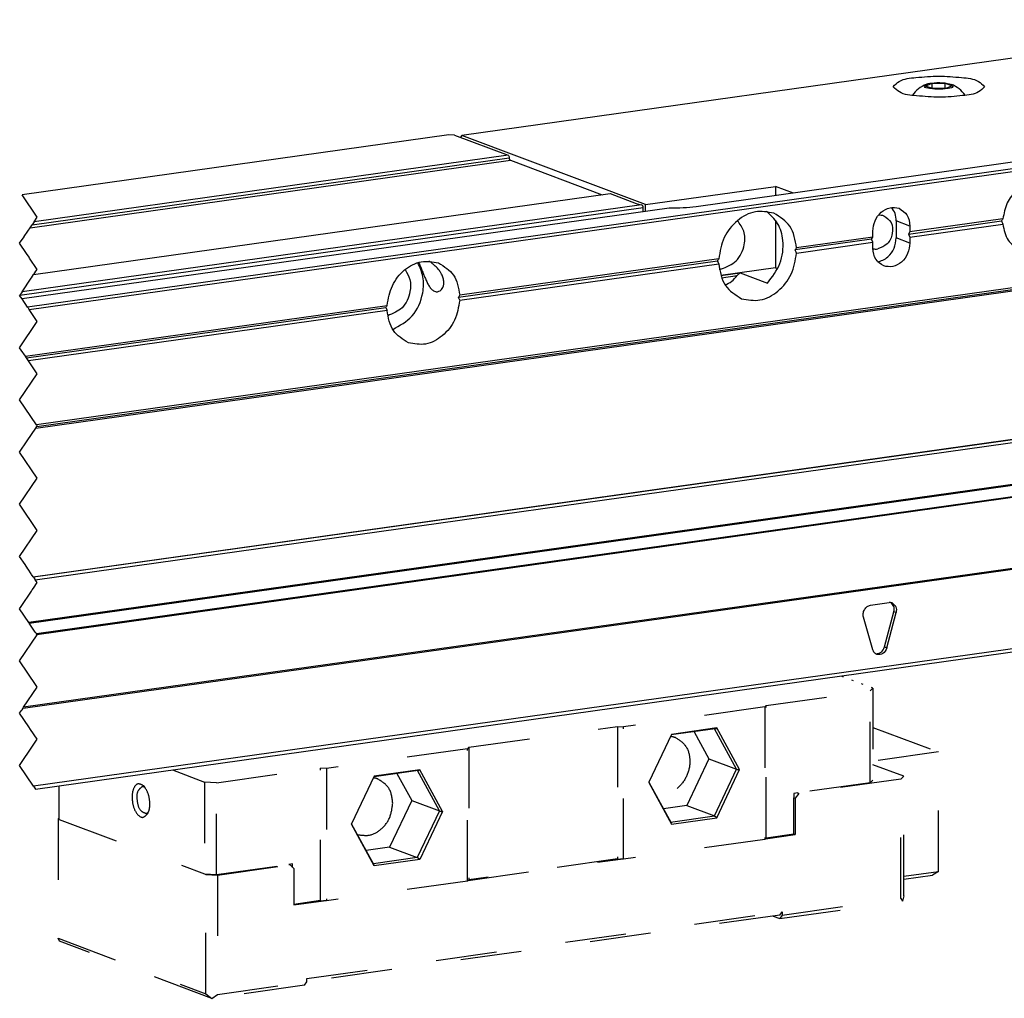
# Model space of a CAD drawing. Header units: millimetres. Extents: x -235 to 2016, y -109 to 485.
# Tile 24 of 54: x 491 to 547, y 83 to 139. Entities that reach past the tile are written whole.
import ezdxf

# ---------------------------------------------------------------- set-up
doc = ezdxf.new("R2010")
doc.units = ezdxf.units.MM
for name, pattern in [('DASHED', [15, 7, -8]), ('DOT_CENTER', [14, 12, -1, 0, -1]), ('DOTTED', [1, 0, -1])]:
    doc.linetypes.add(name, pattern=pattern)

# ---------------------------------------------------------------- blocks, each defined once
blk = doc.blocks.new('CABEZA_1__2', base_point=(985.6, 165.6))
at = {"color": 2, "linetype": 'DOTTED'}
blk.add_line((1079.21, 201.24), (1075.52, 202.63), dxfattribs=at)
at = {"color": 2, "linetype": 'DASHED'}
for p, q in [((1066.93, 199.25), (1078.88, 200.93)), ((1078.88, 200.93), (1079.21, 201.24)), ((1078.88, 190.37), (1078.88, 200.93)), ((1079.21, 201.24), (1079.21, 190.69)), ((1066.77, 199.09), (1050.56, 196.81)), ((1066.93, 199.25), (1066.77, 199.09)), ((1066.77, 199.09), (1066.77, 183.86)), ((1066.93, 184.02), (1066.93, 199.25)), ((1032.8, 194.45), (1049.87, 196.85)), ((1049.87, 196.85), (1049.87, 181.62)), ((1049.87, 196.85), (1050.56, 196.81)), ((1050.56, 181.58), (1050.56, 196.81)), ((1056.05, 195.93), (1053.45, 190.46)), ((1061.08, 196.58), (1056.02, 195.87)), ((1061.27, 196.67), (1056.05, 195.93)), ((1058.65, 196.24), (1060.35, 193.13)), ((1063.53, 191.93), (1061, 196.57)), ((1063.89, 191.88), (1061.27, 196.67)), ((1079.21, 196.74), (1086.73, 193.92)), ((1032.64, 194.29), (1016.43, 192.02)), ((1032.8, 194.45), (1032.64, 194.29)), ((1032.64, 179.07), (1032.64, 194.29)), ((1032.8, 194.45), (1032.8, 179.22)), ((1086.73, 193.92), (1079.21, 192.86)), ((1086.73, 180.19), (1086.73, 193.92)), ((1060.35, 193.13), (1057.81, 187.76)), ((1060.35, 193.13), (1063.53, 191.93)), ((1082.75, 191.12), (1079.21, 192.45)), ((998.73, 191.84), (1002.42, 190.45)), ((1003.79, 190.38), (1015.74, 192.05)), ((1016.43, 192.02), (1015.74, 192.05)), ((1015.74, 176.83), (1015.74, 192.05)), ((1016.43, 192.02), (1016.43, 176.79)), ((1026.96, 191.78), (1021.89, 191.07)), ((1027.14, 191.87), (1021.92, 191.14)), ((1024.52, 191.44), (1026.22, 188.33)), ((1029.4, 187.14), (1026.87, 191.77)), ((1029.76, 187.08), (1027.14, 191.87)), ((1060.99, 186.56), (1063.53, 191.93)), ((1061.27, 186.35), (1063.89, 191.88)), ((1002.42, 190.45), (1002.42, 179.9)), ((1003.79, 190.38), (1002.42, 190.45)), ((1003.79, 179.82), (1003.79, 190.38)), ((1021.92, 191.14), (1019.32, 185.66)), ((1053.45, 190.46), (1053.44, 190.41)), ((1053.44, 190.41), (1056.05, 185.61)), ((1053.45, 190.46), (1056.01, 185.77)), ((1078.88, 190.37), (1070.56, 189.2)), ((1082.42, 190.8), (1070.69, 189.15)), ((1078.88, 190.37), (1079.21, 190.69)), ((1082.42, 190.8), (1082.75, 191.12)), ((1082.42, 177.08), (1082.42, 190.8)), ((1082.75, 177.39), (1082.75, 191.12)), ((985.73, 186.17), (985.73, 190.01)), ((1070.56, 189.2), (1070.13, 189.14)), ((1070.13, 189.14), (1070.13, 188.65)), ((1070.69, 189.15), (1070.26, 188.61)), ((1070.56, 189.2), (1070.69, 189.15)), ((1026.22, 188.33), (1023.68, 182.96)), ((1026.22, 188.33), (1029.4, 187.14)), ((1070.13, 184.47), (1070.13, 188.65)), ((1070.13, 188.65), (1070.26, 188.61)), ((1070.26, 188.61), (1070.26, 184.42)), ((1029.4, 187.14), (1026.86, 181.77)), ((1029.76, 187.08), (1027.14, 181.55)), ((1057.81, 187.76), (1055.13, 187.38)), ((1057.81, 187.76), (1060.99, 186.56)), ((985.73, 186.35), (985.6, 186.22)), ((985.6, 186.22), (985.6, 172.5)), ((985.6, 186.22), (985.73, 186.17)), ((985.73, 186.17), (1002.42, 179.9)), ((1019.32, 185.66), (1019.31, 185.61)), ((1021.92, 180.82), (1019.31, 185.61)), ((1021.88, 180.97), (1019.32, 185.66)), ((1055.96, 185.86), (1060.99, 186.56)), ((1056.05, 185.61), (1061.27, 186.35)), ((1066.85, 183.94), (1070.26, 184.42)), ((1070.13, 184.47), (1066.93, 184.02)), ((1070.26, 184.42), (1070.13, 184.47)), ((1066.77, 183.86), (1050.56, 181.58)), ((1066.85, 183.94), (1066.77, 183.86)), ((1066.85, 183.94), (1066.93, 184.02)), ((1023.68, 182.96), (1021, 182.59)), ((1023.68, 182.96), (1026.86, 181.77)), ((1003.79, 179.82), (1012.11, 180.99)), ((1012.54, 181.05), (1012.11, 180.99)), ((1012.11, 180.99), (1012.24, 180.94)), ((1012.54, 180.64), (1012.54, 181.05)), ((1026.86, 181.77), (1021.83, 181.06)), ((1027.14, 181.55), (1021.92, 180.82)), ((1032.72, 179.15), (1050.21, 181.6)), ((1049.87, 181.62), (1032.8, 179.22)), ((1049.87, 181.62), (1050.21, 181.6)), ((1050.56, 181.58), (1050.21, 181.6)), ((1002.42, 179.9), (1003.79, 179.82)), ((1002.42, 179.9), (1002.55, 179.85)), ((1002.55, 166.12), (1002.55, 179.85)), ((1002.55, 179.85), (1003.92, 179.77)), ((1003.92, 179.77), (1012.24, 180.94)), ((1012.67, 180.51), (1012.24, 180.94)), ((1012.67, 180.51), (1012.67, 176.33)), ((1082.75, 179.64), (1086.73, 180.19)), ((1086.73, 180.19), (1086.04, 179.75)), ((1003.92, 179.77), (1003.92, 166.05)), ((1032.64, 179.07), (1016.43, 176.79)), ((1032.72, 179.15), (1032.64, 179.07)), ((1032.72, 179.15), (1032.8, 179.22)), ((1082.75, 179.28), (1086.04, 179.75)), ((1015.74, 176.83), (1012.67, 176.39)), ((1012.67, 176.33), (1016.08, 176.81)), ((1015.74, 176.83), (1016.08, 176.81)), ((1016.43, 176.79), (1016.08, 176.81)), ((1068.51, 174.77), (1082.59, 176.75)), ((1068.77, 175.16), (1082.42, 177.08)), ((1082.42, 177.08), (1082.59, 176.75)), ((1082.75, 177.39), (1082.59, 176.75)), ((1014.16, 167.88), (1068.77, 175.55)), ((1068.51, 175.16), (1068.77, 175.55)), ((1068.77, 175.55), (1068.77, 175.16)), ((1068.51, 175.16), (1014.16, 167.52)), ((1067.75, 175.05), (1068.51, 174.77)), ((1068.77, 175.16), (1068.51, 174.77)), ((985.6, 172.5), (1002.55, 166.12)), ((985.76, 172.17), (985.6, 172.5)), ((1003.24, 165.6), (985.76, 172.17)), ((1003.92, 166.05), (1014.16, 167.49)), ((1013.9, 167.1), (1014.16, 167.49)), ((1014.16, 167.49), (1014.16, 167.88)), ((1013.9, 167.1), (1003.24, 165.6)), ((1002.55, 166.12), (1003.24, 165.6)), ((1003.24, 165.6), (1003.92, 166.05))]:
    blk.add_line(p, q, dxfattribs=at)
for centre, radius, start, end in [((1061.01, 196.98), 0.412, 280.5282, 310.0126), ((1026.88, 192.19), 0.412, 280.5282, 310.0126), ((1055.68, 185.6), 0.37, 2.3911, 26.8973), ((1021.55, 180.8), 0.37, 2.3911, 26.8973)]:
    blk.add_arc(centre, radius, start, end, dxfattribs=at)
for points, knots in [([(1055.96, 195.73), (1056.04, 195.71), (1056.22, 195.68), (1056.38, 195.63), (1056.47, 195.6)], [0, 0, 0, 0, 0.2631897, 0.5272352, 0.5272352, 0.5272352, 0.5272352]), ([(1056.47, 195.6), (1056.9, 195.33), (1057.8, 194.77), (1058.29, 193.1), (1058.03, 191.38), (1057.1, 189.92), (1055.66, 189), (1054.62, 189.14), (1054.13, 189.21)], [0, 0, 0, 0, 1.483295, 3.100871, 4.842432, 6.583992, 8.172213, 9.627912, 9.627912, 9.627912, 9.627912]), ([(1063.53, 191.93), (1063.58, 191.92), (1063.69, 191.89), (1063.82, 191.88), (1063.89, 191.88)], [0, 0, 0, 0, 0.1549403, 0.3645464, 0.3645464, 0.3645464, 0.3645464]), ([(995.48, 189.98), (995.22, 190.13), (994.66, 190.47), (994.04, 189.34), (994.1, 188.19), (994.35, 187.07), (995.27, 186.15), (995.71, 186.63), (995.91, 186.86)], [0, 0, 0, 0, 0.77592, 1.671477, 3.00164, 4.331803, 5.22736, 6.00328, 6.00328, 6.00328, 6.00328]), ([(1022.34, 190.8), (1022.25, 190.83), (1022.09, 190.89), (1021.91, 190.92), (1021.82, 190.93)], [0, 0, 0, 0, 0.2675836, 0.5334554, 0.5334554, 0.5334554, 0.5334554]), ([(1024.04, 188.03), (1023.97, 188.65), (1023.82, 189.85), (1022.82, 190.5), (1022.34, 190.8)], [0, 0, 0, 0, 1.789135, 3.412567, 3.412567, 3.412567, 3.412567]), ([(995.24, 189.92), (995.05, 189.75), (994.57, 189.34), (994.66, 188.27), (994.86, 187.22), (995.45, 186.95), (995.68, 186.85)], [0, 0, 0, 0, 0.718097, 1.837886, 2.957676, 3.675773, 3.675773, 3.675773, 3.675773]), ([(995.61, 189.8), (995.55, 189.84), (995.44, 189.92), (995.31, 189.92), (995.24, 189.92)], [0, 0, 0, 0, 0.2091486, 0.3945931, 0.3945931, 0.3945931, 0.3945931]), ([(996.14, 187.95), (996.11, 188.35), (996.06, 189.08), (995.66, 189.69), (995.48, 189.98)], [0, 0, 0, 0, 1.162214, 2.160109, 2.160109, 2.160109, 2.160109]), ([(995.91, 186.86), (995.98, 187.02), (996.12, 187.37), (996.13, 187.75), (996.14, 187.95)], [0, 0, 0, 0, 0.519889, 1.125837, 1.125837, 1.125837, 1.125837]), ([(1020, 184.42), (1020.47, 184.35), (1021.45, 184.2), (1022.83, 185.02), (1023.83, 186.35), (1023.97, 187.47), (1024.04, 188.03)], [0, 0, 0, 0, 1.385505, 2.888888, 4.541478, 6.212588, 6.212588, 6.212588, 6.212588]), ([(995.68, 186.85), (995.74, 186.86), (995.87, 186.9), (995.95, 187), (996, 187.06)], [0, 0, 0, 0, 0.1853917, 0.3944685, 0.3944685, 0.3944685, 0.3944685]), ([(1029.4, 187.14), (1029.45, 187.12), (1029.57, 187.09), (1029.69, 187.08), (1029.76, 187.08)], [0, 0, 0, 0, 0.1549403, 0.3645464, 0.3645464, 0.3645464, 0.3645464]), ([(1060.99, 186.56), (1061.03, 186.54), (1061.14, 186.48), (1061.23, 186.4), (1061.27, 186.35)], [0, 0, 0, 0, 0.1524098, 0.3588668, 0.3588668, 0.3588668, 0.3588668]), ([(1027.14, 181.55), (1027.1, 181.6), (1027.01, 181.69), (1026.91, 181.74), (1026.86, 181.77)], [0, 0, 0, 0, 0.206457, 0.3588668, 0.3588668, 0.3588668, 0.3588668])]:
    blk.add_open_spline(points, degree=3, knots=knots, dxfattribs=at)
blk = doc.blocks.new('Li-8_PERFIL__5', base_point=(671.95, 86.24))
at = {"color": 7, "linetype": 'Continuous'}
for p, q in [((1126.67, 278.06), (1031.96, 264.75)), ((1171.2, 271.61), (982.07, 245.03)), ((982.26, 244.75), (1171.33, 271.32)), ((1085.24, 270.44), (1085.97, 270.75)), ((1086.04, 270.14), (1085.24, 270.44)), ((1085.97, 270.75), (1087.5, 270.76)), ((1085.97, 270.75), (1085.97, 270.17)), ((1087.5, 270.15), (1087.5, 270.76)), ((1087.5, 270.76), (1088.3, 270.46)), ((1088.3, 270.46), (1087.57, 270.15)), ((1087.57, 270.15), (1086.04, 270.14)), ((1147.2, 268.98), (1058.89, 256.57)), ((1030.5, 264.84), (981.46, 257.95)), ((1031.14, 264.8), (1030.5, 264.84)), ((1031.14, 264.8), (1037.29, 262.49)), ((1031.96, 264.75), (1031.83, 264.55)), ((1053.09, 256.81), (1031.96, 264.75)), ((1037.29, 262.49), (982.84, 254.84)), ((982.38, 254.16), (1037.55, 261.91)), ((982.61, 254.5), (1037.42, 262.2)), ((1037.55, 261.91), (1048.08, 257.95)), ((982.79, 248.77), (1049.02, 258.08)), ((1171.33, 257.94), (983.1, 231.49)), ((1049.02, 258.08), (1052.02, 256.95)), ((1053.09, 256.81), (1068.02, 258.91)), ((1068.02, 258.91), (1068.02, 257.85)), ((1070.06, 258.14), (1068.02, 258.91)), ((1052.63, 256.77), (981.45, 246.77)), ((983.02, 231.12), (1171.07, 257.55)), ((983.15, 231.31), (1171.24, 257.74)), ((1053.09, 256.02), (1053.09, 256.81)), ((981.22, 246.42), (1052.81, 256.48)), ((1055.81, 256.41), (981.45, 245.97)), ((1052.81, 255.98), (1052.81, 256.48)), ((1068.02, 255.02), (1068.02, 249.56)), ((1083.45, 254.35), (1081.89, 254.94)), ((1081.89, 254.94), (1081.89, 252.99)), ((1083.3, 253.43), (1093.96, 254.93)), ((1094.13, 255.17), (1083.45, 253.67)), ((1083.45, 253.08), (1094.13, 254.58)), ((1079.19, 253.07), (1079.19, 253.75)), ((1083.45, 253.67), (1083.3, 253.43)), ((1083.3, 253.43), (1083.45, 253.08)), ((1083.45, 254.35), (1083.45, 253.67)), ((1079.03, 252.83), (1070.28, 251.6)), ((1079.19, 253.07), (1070.43, 251.84)), ((1070.43, 251.25), (1079.19, 252.48)), ((1079.03, 252.83), (1079.19, 253.07)), ((1079.19, 252.48), (1079.03, 252.83)), ((1079.19, 251.8), (1079.19, 252.48)), ((1083.45, 252.4), (1081.89, 252.99)), ((1083.45, 253.08), (1083.45, 252.4)), ((1031.59, 246.17), (1061.33, 250.35)), ((1061.49, 250.58), (1031.74, 246.4)), ((1031.74, 245.82), (1061.49, 250)), ((1068.02, 249.56), (1061.72, 248.68)), ((1061.73, 248.66), (1063.96, 248.97)), ((1063.96, 248.97), (1063.61, 248.65)), ((1063.96, 248.97), (1067.09, 247.79)), ((1068.02, 249.56), (1068.27, 249.47)), ((1061.81, 248.4), (1063.61, 248.65)), ((981.84, 239.39), (1023.39, 245.23)), ((981.97, 239.19), (1023.23, 244.99)), ((1023.39, 244.64), (982.19, 238.85)), ((982.73, 214.05), (1171.07, 240.52)), ((1171.2, 240.47), (982.77, 213.99)), ((982.96, 213.71), (1171.33, 240.18)), ((1171.33, 235.36), (982.24, 208.78)), ((982.29, 208.71), (1171.33, 235.27)), ((1171.01, 233.88), (983.11, 207.48)), ((1170.67, 233.74), (983.17, 207.39)), ((981.58, 198.96), (1168.73, 225.26)), ((1168.74, 225.34), (981.64, 199.05)), ((1168.73, 216.1), (982.78, 189.97)), ((983.01, 189.63), (1156.7, 214.04)), ((1078.93, 210.78), (1081.06, 211.08)), ((1079.18, 205.66), (1078.11, 209.4)), ((1080.55, 205.98), (1081.61, 210.03)), ((1080.81, 205.88), (1081.87, 209.93)), ((1081.87, 209.93), (1081.61, 210.03)), ((1080.55, 205.98), (1080.81, 205.88))]:
    blk.add_line(p, q, dxfattribs=at)
at = {"color": 2, "linetype": 'DOT_CENTER'}
for p, q in [((983.18, 255.37), (981.46, 257.95)), ((982.84, 254.84), (982.61, 254.5)), ((982.84, 254.84), (983.18, 255.37)), ((981.71, 253.15), (982.12, 253.76)), ((982.12, 253.76), (982.38, 254.16)), ((982.38, 254.16), (982.61, 254.5)), ((981.18, 252.37), (981.68, 253.1)), ((981.98, 251.18), (981.18, 252.37)), ((981.68, 253.1), (981.71, 253.15)), ((982.26, 250.76), (981.98, 251.18)), ((982.33, 250.64), (982.26, 250.76)), ((983.18, 249.37), (982.33, 250.64)), ((982.8, 248.78), (983.04, 249.15)), ((983.04, 249.15), (983.18, 249.37)), ((981.45, 246.77), (982.52, 248.37)), ((982.52, 248.37), (982.53, 248.38)), ((982.53, 248.38), (982.79, 248.77)), ((982.8, 248.78), (982.79, 248.77)), ((981.45, 246.77), (981.22, 246.42)), ((981.18, 246.37), (981.22, 246.42)), ((981.45, 245.97), (981.18, 246.37)), ((982.07, 245.03), (981.45, 245.97)), ((982.07, 245.03), (982.14, 244.94)), ((982.14, 244.94), (982.22, 244.81)), ((982.22, 244.81), (982.26, 244.75)), ((983.18, 243.37), (982.26, 244.75)), ((981.18, 240.37), (983.18, 243.37)), ((981.37, 240.08), (981.18, 240.37)), ((981.84, 239.39), (981.37, 240.08)), ((981.97, 239.19), (981.84, 239.39)), ((982.19, 238.85), (981.97, 239.19)), ((983.18, 237.37), (982.19, 238.85)), ((981.18, 234.37), (983.18, 237.37)), ((983.1, 231.49), (981.18, 234.37)), ((982.05, 229.67), (983.02, 231.12)), ((983.02, 231.12), (983.15, 231.31)), ((983.1, 231.49), (983.18, 231.37)), ((983.16, 231.33), (983.15, 231.31)), ((983.18, 231.37), (983.16, 231.33)), ((981.18, 228.37), (982.04, 229.65)), ((982.04, 229.65), (982.05, 229.66)), ((982.05, 229.66), (982.05, 229.67)), ((983.18, 225.37), (981.18, 228.37)), ((981.18, 222.37), (983.18, 225.37)), ((983.18, 219.37), (981.18, 222.37)), ((981.18, 216.37), (983.18, 219.37)), ((981.8, 215.45), (981.18, 216.37)), ((982.13, 214.94), (981.8, 215.45)), ((982.16, 214.9), (982.13, 214.94)), ((982.51, 214.38), (982.16, 214.9)), ((982.56, 214.3), (982.51, 214.38)), ((982.73, 214.05), (982.56, 214.3)), ((982.77, 213.99), (982.73, 214.05)), ((982.77, 213.99), (982.96, 213.71)), ((982.63, 212.54), (982.76, 212.73)), ((982.76, 212.73), (982.77, 212.75)), ((982.77, 212.75), (983.18, 213.37)), ((983.18, 213.37), (982.96, 213.71)), ((981.37, 210.64), (982.54, 212.4)), ((982.54, 212.4), (982.63, 212.54)), ((981.18, 210.37), (981.37, 210.64)), ((982.24, 208.78), (981.18, 210.37)), ((982.24, 208.78), (982.29, 208.71)), ((982.97, 207.69), (982.29, 208.71)), ((981.18, 204.37), (983.18, 207.37)), ((983.06, 207.56), (982.97, 207.69)), ((983.11, 207.48), (983.06, 207.56)), ((983.17, 207.39), (983.11, 207.48)), ((983.18, 207.37), (983.17, 207.39)), ((983.07, 201.54), (981.18, 204.37)), ((981.64, 199.05), (983.18, 201.37)), ((983.18, 201.37), (983.07, 201.54)), ((981.18, 198.37), (981.38, 198.66)), ((982.24, 196.79), (981.18, 198.37)), ((981.38, 198.66), (981.46, 198.77)), ((981.46, 198.77), (981.58, 198.96)), ((981.58, 198.96), (981.64, 199.05)), ((982.43, 196.5), (982.24, 196.79)), ((983.18, 195.37), (982.43, 196.5)), ((981.18, 192.37), (982.74, 194.7)), ((982.74, 194.7), (982.97, 195.05)), ((982.97, 195.05), (983.18, 195.37)), ((982.78, 189.97), (981.18, 192.37)), ((982.78, 189.97), (983.01, 189.63))]:
    blk.add_line(p, q, dxfattribs=at)
at = {"color": 7, "linetype": 'Continuous'}
for centre, radius, start, end in [((1086.77, 267.21), 3.72, 113.1175, 144.377), ((1086.77, 267.21), 3.72, 35.6278, 66.8872), ((1053.88, 262.01), 5.39, 249.7781, 256.5277), ((1079.55, 253.13), 1.43, 255.4283, 278.2688), ((1061.46, 251.65), 2.26, 272.2514, 278.2688), ((1081.16, 210.37), 0.716, 69.659, 98.2691)]:
    blk.add_arc(centre, radius, start, end, dxfattribs=at)
for points, knots in [([(1081.52, 270.36), (1081.74, 270.59), (1082.44, 271.28), (1084.4, 271.42), (1086.77, 271.66), (1089.14, 271.42), (1091.1, 271.28), (1091.8, 270.59), (1092.02, 270.36)], [0, 0, 0, 0, 0.926705, 2.898362, 5.528333, 8.158305, 10.129962, 11.056667, 11.056667, 11.056667, 11.056667]), ([(1089.51, 269.34), (1088.63, 269.25), (1086.85, 269.07), (1084.46, 269.3), (1082.47, 269.44), (1081.75, 270.14), (1081.52, 270.36)], [0, 0, 0, 0, 2.645354, 5.316281, 7.327763, 8.271293, 8.271293, 8.271293, 8.271293]), ([(1088.23, 270.63), (1088.31, 270.54), (1088.56, 270.26), (1087.55, 270.11), (1086.77, 270.04), (1086, 270.11), (1084.98, 270.26), (1085.23, 270.54), (1085.31, 270.63)], [0, 0, 0, 0, 0.304427, 0.919708, 1.977667, 3.035627, 3.650908, 3.955335, 3.955335, 3.955335, 3.955335]), ([(1085.31, 270.63), (1085.39, 270.66), (1085.59, 270.73), (1085.79, 270.76), (1085.91, 270.78)], [0, 0, 0, 0, 0.2687529, 0.6143115, 0.6143115, 0.6143115, 0.6143115]), ([(1085.91, 270.78), (1086.34, 270.82), (1087.12, 270.89), (1087.89, 270.71), (1088.23, 270.63)], [0, 0, 0, 0, 1.299704, 2.344987, 2.344987, 2.344987, 2.344987]), ([(1092.02, 270.36), (1091.81, 270.15), (1091.14, 269.47), (1090.17, 269.39), (1089.51, 269.34)], [0, 0, 0, 0, 0.893523, 2.786226, 2.786226, 2.786226, 2.786226]), ([(1037.29, 262.49), (1037.32, 262.46), (1037.4, 262.38), (1037.41, 262.27), (1037.42, 262.2)], [0, 0, 0, 0, 0.1404466, 0.3307002, 0.3307002, 0.3307002, 0.3307002]), ([(1037.42, 262.2), (1037.42, 262.13), (1037.43, 262.02), (1037.51, 261.94), (1037.55, 261.91)], [0, 0, 0, 0, 0.1902536, 0.3307002, 0.3307002, 0.3307002, 0.3307002]), ([(1098.94, 259.1), (1098.4, 259.19), (1097.28, 259.4), (1095.67, 258.51), (1094.48, 257.05), (1094.25, 255.8), (1094.13, 255.17)], [0, 0, 0, 0, 1.59984, 3.327544, 5.191069, 7.090082, 7.090082, 7.090082, 7.090082]), ([(1052.81, 256.48), (1052.8, 256.52), (1052.8, 256.58), (1052.76, 256.67), (1052.7, 256.74), (1052.65, 256.76), (1052.63, 256.77)], [0, 0, 0, 0, 0.0983589, 0.1954472, 0.2826463, 0.3581028, 0.3581028, 0.3581028, 0.3581028]), ([(1058.89, 256.57), (1058.4, 256.51), (1057.38, 256.4), (1056.35, 256.4), (1055.81, 256.41)], [0, 0, 0, 0, 1.489513, 3.087974, 3.087974, 3.087974, 3.087974]), ([(1067.81, 255.83), (1067.1, 255.96), (1065.61, 256.23), (1063.48, 255.04), (1061.92, 253.08), (1061.64, 251.42), (1061.49, 250.58)], [0, 0, 0, 0, 2.119452, 4.410642, 6.881833, 9.39562, 9.39562, 9.39562, 9.39562]), ([(1067.09, 247.79), (1067.63, 248.51), (1068.73, 249.95), (1069.02, 252.49), (1068.44, 254.7), (1067.46, 255.6), (1066.99, 256.03)], [0, 0, 0, 0, 2.665949, 5.325135, 7.369311, 9.247407, 9.247407, 9.247407, 9.247407]), ([(1070.43, 251.84), (1070.28, 252.74), (1069.99, 254.47), (1068.52, 255.39), (1067.81, 255.83)], [0, 0, 0, 0, 2.60815, 4.98907, 4.98907, 4.98907, 4.98907]), ([(1079.19, 253.75), (1079.24, 254.16), (1079.35, 254.98), (1080.08, 255.97), (1081.12, 256.58), (1081.85, 256.45), (1082.2, 256.39)], [0, 0, 0, 0, 1.228758, 2.443897, 3.57094, 4.610121, 4.610121, 4.610121, 4.610121]), ([(1081.89, 254.94), (1081.87, 255.23), (1081.82, 255.8), (1081.5, 256.26), (1081.34, 256.48)], [0, 0, 0, 0, 0.869236, 1.668282, 1.668282, 1.668282, 1.668282]), ([(1082.2, 256.39), (1082.55, 256.16), (1083.29, 255.69), (1083.4, 254.81), (1083.45, 254.35)], [0, 0, 0, 0, 1.1937, 2.509241, 2.509241, 2.509241, 2.509241]), ([(1061.79, 249.42), (1062.4, 249.66), (1063.69, 250.17), (1064.51, 252.01), (1064.52, 253.76), (1063.93, 254.58), (1063.64, 254.96)], [0, 0, 0, 0, 1.921214, 4.014203, 5.568057, 6.964472, 6.964472, 6.964472, 6.964472]), ([(1080.46, 255.53), (1080.78, 255.3), (1081.46, 254.81), (1081.53, 253.44), (1080.96, 252.2), (1080.14, 251.87), (1079.75, 251.72)], [0, 0, 0, 0, 1.133556, 2.40758, 3.736462, 4.956281, 4.956281, 4.956281, 4.956281]), ([(1079.86, 255.62), (1079.96, 255.62), (1080.17, 255.63), (1080.36, 255.57), (1080.46, 255.53)], [0, 0, 0, 0, 0.2995231, 0.6032914, 0.6032914, 0.6032914, 0.6032914]), ([(1094.13, 255.17), (1094.1, 255.13), (1094.04, 255.05), (1093.99, 254.97), (1093.96, 254.93)], [0, 0, 0, 0, 0.1452407, 0.2873515, 0.2873515, 0.2873515, 0.2873515]), ([(1093.96, 254.93), (1093.99, 254.87), (1094.04, 254.76), (1094.1, 254.64), (1094.13, 254.58)], [0, 0, 0, 0, 0.1928796, 0.3869408, 0.3869408, 0.3869408, 0.3869408]), ([(1094.13, 254.58), (1094.25, 253.91), (1094.49, 252.62), (1095.59, 251.94), (1096.12, 251.61)], [0, 0, 0, 0, 1.950511, 3.734544, 3.734544, 3.734544, 3.734544]), ([(1079.73, 250.25), (1079.94, 250.3), (1080.37, 250.4), (1081.08, 250.89), (1081.73, 251.76), (1081.83, 252.58), (1081.89, 252.99)], [0, 0, 0, 0, 0.635786, 1.316367, 2.531496, 3.760261, 3.760261, 3.760261, 3.760261]), ([(1083.45, 252.4), (1083.4, 251.99), (1083.29, 251.17), (1082.56, 250.18), (1081.52, 249.57), (1080.79, 249.7), (1080.44, 249.76)], [0, 0, 0, 0, 1.228758, 2.443897, 3.57094, 4.610121, 4.610121, 4.610121, 4.610121]), ([(1064.11, 246), (1064.83, 245.87), (1066.31, 245.6), (1068.44, 246.8), (1070, 248.75), (1070.29, 250.41), (1070.43, 251.25)], [0, 0, 0, 0, 2.119452, 4.410642, 6.881834, 9.395621, 9.395621, 9.395621, 9.395621]), ([(1070.28, 251.6), (1070.31, 251.64), (1070.36, 251.72), (1070.41, 251.8), (1070.43, 251.84)], [0, 0, 0, 0, 0.1392109, 0.2758966, 0.2758966, 0.2758966, 0.2758966]), ([(1070.43, 251.25), (1070.41, 251.31), (1070.36, 251.43), (1070.31, 251.55), (1070.28, 251.6)], [0, 0, 0, 0, 0.190524, 0.3821595, 0.3821595, 0.3821595, 0.3821595]), ([(1080.44, 249.76), (1080.09, 249.99), (1079.35, 250.46), (1079.24, 251.34), (1079.19, 251.8)], [0, 0, 0, 0, 1.1937, 2.509241, 2.509241, 2.509241, 2.509241]), ([(1023.39, 245.23), (1023.53, 246.01), (1023.81, 247.55), (1025.26, 249.37), (1027.24, 250.48), (1028.63, 250.23), (1029.29, 250.11)], [0, 0, 0, 0, 2.341671, 4.642721, 6.776134, 8.750096, 8.750096, 8.750096, 8.750096]), ([(1024.04, 242.47), (1024.85, 242.91), (1026.53, 243.84), (1027.55, 246.29), (1027.65, 248.51), (1027.16, 249.61), (1026.92, 250.14)], [0, 0, 0, 0, 2.700868, 5.61698, 7.488602, 9.203805, 9.203805, 9.203805, 9.203805]), ([(1027.01, 250.17), (1027.04, 250.1), (1027.11, 249.97), (1027.24, 249.67), (1027.39, 249.29), (1027.58, 248.81), (1027.78, 248.32), (1027.98, 247.86), (1028.21, 247.45), (1028.43, 247.15), (1028.64, 246.96), (1028.83, 246.85), (1029.02, 246.79), (1029.15, 246.8), (1029.2, 246.8)], [0, 0, 0, 0, 0.224504, 0.451746, 0.961376, 1.464595, 2.010066, 2.519248, 2.989682, 3.414771, 3.623044, 3.846913, 4.059341, 4.217443, 4.217443, 4.217443, 4.217443]), ([(1029.2, 246.8), (1029.3, 246.83), (1029.47, 246.88), (1029.66, 247.07), (1029.79, 247.26), (1029.86, 247.46), (1029.91, 247.7), (1029.91, 248.04), (1029.83, 248.41), (1029.69, 248.75), (1029.52, 249.07), (1029.26, 249.41), (1028.95, 249.74), (1028.66, 249.99), (1028.42, 250.18), (1028.27, 250.28), (1028.2, 250.32)], [0, 0, 0, 0, 0.32164, 0.512824, 0.782345, 1.001874, 1.138936, 1.540715, 1.999276, 2.269159, 2.631003, 3.087139, 3.557245, 3.965512, 4.234321, 4.490639, 4.490639, 4.490639, 4.490639]), ([(1029.29, 250.11), (1029.95, 249.7), (1031.32, 248.84), (1031.6, 247.24), (1031.74, 246.4)], [0, 0, 0, 0, 2.213794, 4.637799, 4.637799, 4.637799, 4.637799]), ([(1061.49, 250.58), (1061.46, 250.54), (1061.41, 250.46), (1061.35, 250.38), (1061.33, 250.35)], [0, 0, 0, 0, 0.1440815, 0.2857593, 0.2857593, 0.2857593, 0.2857593]), ([(1061.33, 250.35), (1061.35, 250.29), (1061.41, 250.17), (1061.46, 250.05), (1061.49, 250)], [0, 0, 0, 0, 0.1926567, 0.3862424, 0.3862424, 0.3862424, 0.3862424]), ([(1061.49, 250), (1061.64, 249.09), (1061.93, 247.37), (1063.41, 246.44), (1064.11, 246)], [0, 0, 0, 0, 2.608151, 4.989071, 4.989071, 4.989071, 4.989071]), ([(1025.46, 249.34), (1025.68, 248.97), (1026.13, 248.2), (1026.09, 246.57), (1025.32, 244.81), (1024.06, 244.29), (1023.46, 244.03)], [0, 0, 0, 0, 1.261319, 2.653249, 4.710979, 6.602281, 6.602281, 6.602281, 6.602281]), ([(1062.22, 247.58), (1062.49, 247.7), (1063.04, 247.95), (1063.42, 248.42), (1063.61, 248.65)], [0, 0, 0, 0, 0.875647, 1.777357, 1.777357, 1.777357, 1.777357]), ([(1031.74, 245.82), (1031.6, 245.03), (1031.33, 243.49), (1029.87, 241.67), (1027.89, 240.56), (1026.51, 240.81), (1025.84, 240.93)], [0, 0, 0, 0, 2.341671, 4.642722, 6.776135, 8.750097, 8.750097, 8.750097, 8.750097]), ([(1031.59, 246.17), (1031.62, 246.21), (1031.67, 246.28), (1031.72, 246.36), (1031.74, 246.4)], [0, 0, 0, 0, 0.1391321, 0.275554, 0.275554, 0.275554, 0.275554]), ([(1031.74, 245.82), (1031.72, 245.87), (1031.67, 245.99), (1031.62, 246.11), (1031.59, 246.17)], [0, 0, 0, 0, 0.1904139, 0.3820257, 0.3820257, 0.3820257, 0.3820257]), ([(1023.39, 245.23), (1023.37, 245.19), (1023.31, 245.11), (1023.26, 245.03), (1023.23, 244.99)], [0, 0, 0, 0, 0.1443463, 0.2861219, 0.2861219, 0.2861219, 0.2861219]), ([(1023.23, 244.99), (1023.26, 244.93), (1023.31, 244.82), (1023.37, 244.7), (1023.39, 244.64)], [0, 0, 0, 0, 0.1927061, 0.3864005, 0.3864005, 0.3864005, 0.3864005]), ([(1025.84, 240.93), (1025.19, 241.34), (1023.81, 242.2), (1023.54, 243.8), (1023.39, 244.64)], [0, 0, 0, 0, 2.213795, 4.6378, 4.6378, 4.6378, 4.6378]), ([(1078.11, 209.4), (1078.09, 209.55), (1078.05, 209.85), (1078.21, 210.29), (1078.51, 210.65), (1078.79, 210.73), (1078.93, 210.78)], [0, 0, 0, 0, 0.447659, 0.91176, 1.362478, 1.779199, 1.779199, 1.779199, 1.779199]), ([(1081.61, 210.03), (1081.64, 210.24), (1081.69, 210.65), (1081.41, 210.94), (1081.28, 211.07)], [0, 0, 0, 0, 0.614032, 1.157963, 1.157963, 1.157963, 1.157963]), ([(1081.41, 211.04), (1081.58, 210.91), (1081.95, 210.63), (1081.9, 210.17), (1081.87, 209.93)], [0, 0, 0, 0, 0.604672, 1.288823, 1.288823, 1.288823, 1.288823]), ([(1079.52, 205.19), (1079.74, 205.22), (1080.24, 205.28), (1080.44, 205.74), (1080.55, 205.98)], [0, 0, 0, 0, 0.649711, 1.390623, 1.390623, 1.390623, 1.390623]), ([(1080.81, 205.88), (1080.68, 205.61), (1080.45, 205.11), (1079.9, 205.12), (1079.64, 205.12)], [0, 0, 0, 0, 0.810104, 1.517652, 1.517652, 1.517652, 1.517652]), ([(1079.64, 205.12), (1079.53, 205.18), (1079.32, 205.3), (1079.22, 205.54), (1079.18, 205.66)], [0, 0, 0, 0, 0.3506712, 0.7242296, 0.7242296, 0.7242296, 0.7242296])]:
    blk.add_open_spline(points, degree=3, knots=knots, dxfattribs=at)
blk = doc.blocks.new('Li-8__6', base_point=(647.13, 64.64))
for name, p in [('Li-8_PERFIL__5', (671.95, 86.24)), ('CABEZA_1__2', (985.6, 165.6))]:
    blk.add_blockref(name, p)
blk = doc.blocks.new('A1', base_point=(975.4, 145.87))
blk.add_blockref('Li-8__6', (647.13, 64.64))

msp = doc.modelspace()

# ---------------------------------------------------------------- block references
at = {"xscale": 0.5, "yscale": 0.5, "zscale": 0.5}
msp.add_blockref('A1', (487.7, 72.933), dxfattribs=at)

doc.saveas('drawing.dxf')
